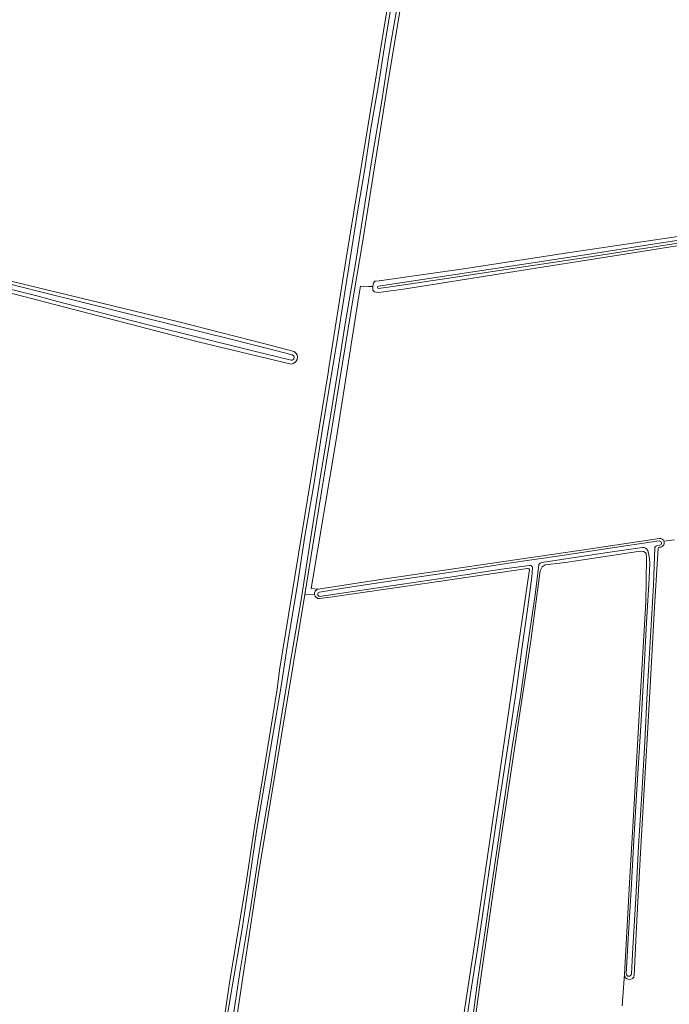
# Model space of a CAD drawing. Header units: metres. Extents: x 239845 to 242720, y 580286 to 584200.
# Tile 13 of 113: x 240713 to 241000, y 581162 to 581596. Entities that reach past the tile are written whole.
import ezdxf

# ---------------------------------------------------------------- set-up
doc = ezdxf.new("R2010")
doc.units = ezdxf.units.M
for name, color, linetype, lineweight in [('B-WE-GR-GRAS-GV', 60, 'Continuous', 13), ('B-WE-GR-GROENVOORZIENING-GV', 80, 'Continuous', 18), ('B-WE-OG-TERREIN_ERF-GV', 7, 'Continuous', 18), ('B-WE-OG-WATER_SLOOT-GV', 120, 'Continuous', 18)]:
    doc.layers.add(name, color=color, linetype=linetype, lineweight=lineweight)

msp = doc.modelspace()

# ---------------------------------------------------------------- linework, layer by layer
at = {"layer": 'B-WE-GR-GRAS-GV', "flags": 128}
for points in [[(241030.86, 581500.62), (240971.65, 581491.2), (240940.85, 581486.39), (240882.38, 581477.07), (240871.32, 581475.7), (240869.57, 581475.91), (240868.88, 581476.7), (240868.93, 581478.34), (240866.92, 581478.25), (240863.38, 581478.4), (240862.69, 581474.17), (240852.63, 581410.67), (240841.65, 581345.05), (240844.71, 581344.74), (240873.28, 581349.09), (240960.98, 581361.99), (240995.32, 581367.09, -0.320798), (240997.25, 581365.97), (241001.89, 581366.57, -0.317099)], [(240906.25, 581138.79), (240914.7, 581194.49), (240930.97, 581305.35), (240937.9, 581352.31), (240938.05, 581353.09, 0.41097), (240937.06, 581353.89), (240891.77, 581347.24), (240848.98, 581341.09), (240845.37, 581340.55, -0.370769), (240843.2, 581342.3), (240838.81, 581342.38), (240818.5, 581219.14), (240812.39, 581179.44), (240808.52, 581153.99)]]:
    msp.add_lwpolyline(points, format="xyb", dxfattribs=at)
at = {"layer": 'B-WE-GR-GROENVOORZIENING-GV', "flags": 128}
for points in [[(240879.31, 581626.12), (240867.82, 581555.98), (240856.98, 581489.74), (240849.51, 581442.45), (240849.16, 581440.21), (240840.16, 581385.31), (240827.72, 581309.01), (240826.62, 581300.65), (240823.92, 581283.37), (240820.48, 581262.85), (240816.69, 581239.65), (240812.82, 581214.23), (240805.94, 581172.92), (240801.31, 581142.15)], [(240879.31, 581626.12), (240867.82, 581555.98), (240856.98, 581489.74), (240849.51, 581442.45), (240849.16, 581440.21), (240840.16, 581385.31), (240827.72, 581309.01), (240826.62, 581300.65), (240823.92, 581283.37), (240820.48, 581262.85), (240816.69, 581239.65), (240812.82, 581214.23), (240805.94, 581172.92), (240801.31, 581142.15)], [(240803.58, 581150.2), (240807.05, 581171.02), (240811.17, 581194.8), (240814.6, 581217.64), (240817.76, 581238.77), (240821.63, 581262.16), (240824.79, 581280.28), (240828.07, 581300.18), (240831.71, 581323.13), (240835.6, 581346.75), (240838.91, 581368.14), (240842.81, 581390.81), (240846.3, 581413.69), (240849.87, 581435.14), (240853.27, 581455.28), (240856.06, 581472.95), (240859.34, 581493.49), (240862.23, 581512.07), (240865.27, 581530.26), (240868.04, 581547.96), (240871.32, 581567.32), (240874.76, 581588.92), (240878.06, 581609.19)], [(240803.58, 581150.2), (240807.05, 581171.02), (240811.17, 581194.8), (240814.6, 581217.64), (240817.76, 581238.77), (240821.63, 581262.16), (240824.79, 581280.28), (240828.07, 581300.18), (240831.71, 581323.13), (240835.6, 581346.75), (240838.91, 581368.14), (240842.81, 581390.81), (240846.3, 581413.69), (240849.87, 581435.14), (240853.27, 581455.28), (240856.06, 581472.95), (240859.34, 581493.49), (240862.23, 581512.07), (240865.27, 581530.26), (240868.04, 581547.96), (240871.32, 581567.32), (240874.76, 581588.92), (240878.06, 581609.19)], [(240880.23, 581605.44), (240875.99, 581580.46), (240872.81, 581560.19), (240868.62, 581535.21), (240864.94, 581511.81), (240861.15, 581488.4), (240856.72, 581461.75), (240853.39, 581441.02), (240849.9, 581419.28), (240845.9, 581395.56), (240841.48, 581367.65), (240837.22, 581340.09), (240832.55, 581312.96), (240828.18, 581285.97), (240823.86, 581258.74), (240819.01, 581230.7), (240814.9, 581203.79), (240810.13, 581175.56), (240805.6, 581145.59)], [(240880.23, 581605.44), (240875.99, 581580.46), (240872.81, 581560.19), (240868.62, 581535.21), (240864.94, 581511.81), (240861.15, 581488.4), (240856.72, 581461.75), (240853.39, 581441.02), (240849.9, 581419.28), (240845.9, 581395.56), (240841.48, 581367.65), (240837.22, 581340.09), (240832.55, 581312.96), (240828.18, 581285.97), (240823.86, 581258.74), (240819.01, 581230.7), (240814.9, 581203.79), (240810.13, 581175.56), (240805.6, 581145.59)], [(240808.52, 581153.99), (240812.39, 581179.44), (240818.5, 581219.14), (240838.81, 581342.38), (240845.09, 581380.49), (240854.18, 581436.33), (240860.69, 581475.95), (240864.11, 581496.72), (240875.31, 581567.16), (240881.42, 581603.14)], [(240808.52, 581153.99), (240812.39, 581179.44), (240818.5, 581219.14), (240838.81, 581342.38), (240845.09, 581380.49), (240854.18, 581436.33), (240860.69, 581475.95), (240864.11, 581496.72), (240875.31, 581567.16), (240881.42, 581603.14)], [(241008.42, 581501.1), (240955.72, 581493.32), (240908.83, 581486.02), (240871.63, 581480.78), (240870.15, 581480.61), (240869.73, 581480.57), (240869.15, 581479.88), (240868.93, 581478.34), (240868.93, 581478.34), (240868.93, 581478.34), (240868.88, 581476.7), (240869.57, 581475.91), (240871.32, 581475.7), (240882.38, 581477.07), (240940.85, 581486.39), (240971.65, 581491.2), (241030.86, 581500.62)]]:
    msp.add_lwpolyline(points, dxfattribs=at)
for points in [[(241008.31, 581498.15), (240981.72, 581494.02), (240957.17, 581490.27), (240931.57, 581486.33), (240902.36, 581482.01), (240876.61, 581478.13), (240871.42, 581477.37, -0.778921), (240871.34, 581478.49), (240890.84, 581481.37), (240913.97, 581484.93), (240939.49, 581488.73), (240964.38, 581492.62), (240990.49, 581496.67), (241012.61, 581500.04)], [(240912.42, 581143.42), (240916.52, 581173.29), (240923.79, 581223.43), (240933.06, 581286.2), (240938.52, 581321.89), (240942.71, 581352.89), (240943.5, 581354.59), (240944.96, 581355.52), (240953.89, 581356.45), (240986.82, 581361.43), (240988.28, 581361.33), (240989.5, 581360.65), (240989.6, 581358.4), (240989.26, 581338.97), (240986.48, 581291.72), (240984.23, 581250.03), (240982.09, 581215.18), (240980.18, 581179.93), (240979.83, 581174.89), (240979.83, 581174.8, 0.945874), (240984.23, 581174.34), (240985.39, 581198.58), (240987, 581228.44), (240988.61, 581256.33), (240990, 581281.01), (240991.44, 581307.05), (240993.14, 581336.94), (240994.72, 581362.73, -0.300232), (240995.32, 581363.23), (240995.86, 581363.29, 0.485494), (240997.25, 581365.97, 0.320798), (240995.32, 581367.09), (240960.98, 581361.99), (240873.28, 581349.09), (240844.71, 581344.74, 0.386399), (240843.2, 581342.3, 0.370769), (240845.37, 581340.55), (240848.98, 581341.09), (240891.77, 581347.24), (240937.06, 581353.89, -0.41097), (240938.05, 581353.09), (240937.9, 581352.31), (240930.97, 581305.35), (240914.7, 581194.49), (240906.25, 581138.79)], [(240909.25, 581147.92), (240911.99, 581166.32), (240914.83, 581184.82), (240917.88, 581204.68), (240920.85, 581224.7), (240923.57, 581243.84), (240926.54, 581262.86), (240929.42, 581281.92), (240932.06, 581299.64), (240934.57, 581318.2), (240936.93, 581334.77), (240939.06, 581350.24), (240939.32, 581354.16, 0.451483), (240938.05, 581355.22), (240925.64, 581353.53), (240905.75, 581350.5), (240882, 581347), (240857.16, 581343.29), (240845.32, 581341.54, -0.828494), (240845.32, 581343.4), (240857.62, 581345.46), (240881.24, 581348.94), (240904.51, 581352.32), (240927.82, 581356.09), (240952.28, 581359.63), (240966.77, 581361.78), (240971.52, 581362.54), (240995.24, 581366, -0.931547), (240995.4, 581364.11), (240994.04, 581363.81, 0.310517), (240993.31, 581363.18), (240992.65, 581346.44), (240991.37, 581323.8), (240989.89, 581299.18), (240988.85, 581277.34), (240987.57, 581254.24), (240986.09, 581231.28), (240984.93, 581208.39), (240983.59, 581186.42), (240982.91, 581174.92, -0.883788), (240980.65, 581174.96), (240981.58, 581190.4), (240982.82, 581212.01), (240984.01, 581233.97), (240985.25, 581254.01), (240986.3, 581272.72), (240987.53, 581291.61), (240988.55, 581310.26), (240989.61, 581330.04), (240990.8, 581349.41), (240991.04, 581356.42, 0.086841), (240990.12, 581361.81, 0.282624), (240987.88, 581363.13), (240972.39, 581360.92), (240948.27, 581357.3), (240943.34, 581356.48, 0.265673), (240942.17, 581355.48), (240940.43, 581342.27), (240937.1, 581319.44), (240933.85, 581296.3), (240930.54, 581276.17), (240927.39, 581255.2), (240923.87, 581231.31), (240920.99, 581211.55), (240918.24, 581193.1), (240915.14, 581172.46), (240912.47, 581152.4)]]:
    msp.add_lwpolyline(points, format="xyb", dxfattribs=at)
for points in [[(240675.17, 581488.95, 0.893307), (240674.05, 581483.88), (240699.43, 581477.9), (240791.74, 581453.84), (240832.88, 581444.07, 0.299409), (240835.45, 581446.08, 0.354552), (240834.15, 581449.58), (240821.88, 581452.8), (240782.66, 581462.77), (240744.41, 581472.05), (240692.68, 581484.55)], [(240675.17, 581488.95, 0.893307), (240674.05, 581483.88), (240699.43, 581477.9), (240791.74, 581453.84), (240832.88, 581444.07, 0.299409), (240835.45, 581446.08, 0.354552), (240834.15, 581449.58), (240821.88, 581452.8), (240782.66, 581462.77), (240744.41, 581472.05), (240692.68, 581484.55)], [(240674.52, 581485.69, -0.915423), (240675.17, 581487.63), (240692.94, 581483.3), (240714.82, 581477.81), (240721.69, 581476.08), (240741.83, 581471.03), (240761.68, 581466.09), (240782.38, 581460.96), (240805.63, 581455.18), (240825.35, 581450.13), (240833.35, 581448.1, -0.88123), (240832.87, 581445.79), (240815.28, 581450.03), (240792.21, 581455.75), (240770.35, 581461.23), (240750.15, 581466.4), (240729.69, 581471.65), (240721.28, 581474.04), (240697.64, 581479.83), (240679.17, 581484.53)], [(240674.52, 581485.69, -0.915423), (240675.17, 581487.63), (240692.94, 581483.3), (240714.82, 581477.81), (240721.69, 581476.08), (240741.83, 581471.03), (240761.68, 581466.09), (240782.38, 581460.96), (240805.63, 581455.18), (240825.35, 581450.13), (240833.35, 581448.1, -0.88123), (240832.87, 581445.79), (240815.28, 581450.03), (240792.21, 581455.75), (240770.35, 581461.23), (240750.15, 581466.4), (240729.69, 581471.65), (240721.28, 581474.04), (240697.64, 581479.83), (240679.17, 581484.53)]]:
    msp.add_lwpolyline(points, format="xyb", close=True, dxfattribs=at)
at = {"layer": 'B-WE-OG-TERREIN_ERF-GV', "flags": 128}
msp.add_lwpolyline([(240978.86, 581160.81), (240979.14, 581164.86), (240979.83, 581174.8), (240979.83, 581174.89), (240980.18, 581179.93), (240982.09, 581215.18), (240984.23, 581250.03), (240986.48, 581291.72), (240989.26, 581338.97), (240989.6, 581358.4), (240989.5, 581360.65), (240988.28, 581361.33), (240986.82, 581361.43), (240953.89, 581356.45), (240944.96, 581355.52), (240943.5, 581354.59), (240942.71, 581352.89), (240938.52, 581321.89), (240933.06, 581286.2), (240923.79, 581223.43), (240916.52, 581173.29), (240912.42, 581143.42)], dxfattribs=at)
at = {"layer": 'B-WE-OG-WATER_SLOOT-GV', "flags": 128}
for points in [[(240878.06, 581609.19), (240874.76, 581588.92), (240871.32, 581567.32), (240868.04, 581547.96), (240865.27, 581530.26), (240862.23, 581512.07), (240859.34, 581493.49), (240856.06, 581472.95), (240853.27, 581455.28), (240849.87, 581435.14), (240846.3, 581413.69), (240842.81, 581390.81), (240838.91, 581368.14), (240835.6, 581346.75), (240831.71, 581323.13), (240828.07, 581300.18), (240824.79, 581280.28), (240821.63, 581262.16), (240817.76, 581238.77), (240814.6, 581217.64), (240811.17, 581194.8), (240807.05, 581171.02), (240803.58, 581150.2)], [(240878.06, 581609.19), (240874.76, 581588.92), (240871.32, 581567.32), (240868.04, 581547.96), (240865.27, 581530.26), (240862.23, 581512.07), (240859.34, 581493.49), (240856.06, 581472.95), (240853.27, 581455.28), (240849.87, 581435.14), (240846.3, 581413.69), (240842.81, 581390.81), (240838.91, 581368.14), (240835.6, 581346.75), (240831.71, 581323.13), (240828.07, 581300.18), (240824.79, 581280.28), (240821.63, 581262.16), (240817.76, 581238.77), (240814.6, 581217.64), (240811.17, 581194.8), (240807.05, 581171.02), (240803.58, 581150.2)], [(240805.6, 581145.59), (240810.13, 581175.56), (240814.9, 581203.79), (240819.01, 581230.7), (240823.86, 581258.74), (240828.18, 581285.97), (240832.55, 581312.96), (240837.22, 581340.09), (240841.48, 581367.65), (240845.9, 581395.56), (240849.9, 581419.28), (240853.39, 581441.02), (240856.72, 581461.75), (240861.15, 581488.4), (240864.94, 581511.81), (240868.62, 581535.21), (240872.81, 581560.19), (240875.99, 581580.46), (240880.23, 581605.44)], [(240805.6, 581145.59), (240810.13, 581175.56), (240814.9, 581203.79), (240819.01, 581230.7), (240823.86, 581258.74), (240828.18, 581285.97), (240832.55, 581312.96), (240837.22, 581340.09), (240841.48, 581367.65), (240845.9, 581395.56), (240849.9, 581419.28), (240853.39, 581441.02), (240856.72, 581461.75), (240861.15, 581488.4), (240864.94, 581511.81), (240868.62, 581535.21), (240872.81, 581560.19), (240875.99, 581580.46), (240880.23, 581605.44)]]:
    msp.add_lwpolyline(points, dxfattribs=at)
for points in [[(241012.61, 581500.04), (240990.49, 581496.67), (240964.38, 581492.62), (240939.49, 581488.73), (240913.97, 581484.93), (240890.84, 581481.37), (240871.34, 581478.49, 0.778921), (240871.42, 581477.37), (240876.61, 581478.13), (240902.36, 581482.01), (240931.57, 581486.33), (240957.17, 581490.27), (240981.72, 581494.02), (241008.31, 581498.15)], [(240912.47, 581152.4), (240915.14, 581172.46), (240918.24, 581193.1), (240920.99, 581211.55), (240923.87, 581231.31), (240927.39, 581255.2), (240930.54, 581276.17), (240933.85, 581296.3), (240937.1, 581319.44), (240940.43, 581342.27), (240942.17, 581355.48, -0.265673), (240943.34, 581356.48), (240948.27, 581357.3), (240972.39, 581360.92), (240987.88, 581363.13, -0.282624), (240990.12, 581361.81, -0.086841), (240991.04, 581356.42), (240990.8, 581349.41), (240989.61, 581330.04), (240988.55, 581310.26), (240987.53, 581291.61), (240986.3, 581272.72), (240985.25, 581254.01), (240984.01, 581233.97), (240982.82, 581212.01), (240981.58, 581190.4), (240980.65, 581174.96, 0.883788), (240982.91, 581174.92), (240983.59, 581186.42), (240984.93, 581208.39), (240986.09, 581231.28), (240987.57, 581254.24), (240988.85, 581277.34), (240989.89, 581299.18), (240991.37, 581323.8), (240992.65, 581346.44), (240993.31, 581363.18, -0.310517), (240994.04, 581363.81), (240995.4, 581364.11, 0.931547), (240995.24, 581366), (240971.52, 581362.54), (240966.77, 581361.78), (240952.28, 581359.63), (240927.82, 581356.09), (240904.51, 581352.32), (240881.24, 581348.94), (240857.62, 581345.46), (240845.32, 581343.4, 0.828494), (240845.32, 581341.54), (240857.16, 581343.29), (240882, 581347), (240905.75, 581350.5), (240925.64, 581353.53), (240938.05, 581355.22, -0.451483), (240939.32, 581354.16), (240939.06, 581350.24), (240936.93, 581334.77), (240934.57, 581318.2), (240932.06, 581299.64), (240929.42, 581281.92), (240926.54, 581262.86), (240923.57, 581243.84), (240920.85, 581224.7), (240917.88, 581204.68), (240914.83, 581184.82), (240911.99, 581166.32), (240909.25, 581147.92)]]:
    msp.add_lwpolyline(points, format="xyb", dxfattribs=at)
msp.add_lwpolyline([(240674.52, 581485.69), (240679.17, 581484.53), (240697.64, 581479.83), (240721.28, 581474.04), (240729.69, 581471.65), (240750.15, 581466.4), (240770.35, 581461.23), (240792.21, 581455.75), (240815.28, 581450.03), (240832.87, 581445.79, 0.88123), (240833.35, 581448.1), (240825.35, 581450.13), (240805.63, 581455.18), (240782.38, 581460.96), (240761.68, 581466.09), (240741.83, 581471.03), (240721.69, 581476.08), (240714.82, 581477.81), (240692.94, 581483.3), (240675.17, 581487.63, 0.915423)], format="xyb", close=True, dxfattribs=at)
msp.add_lwpolyline([(240674.52, 581485.69), (240679.17, 581484.53), (240697.64, 581479.83), (240721.28, 581474.04), (240729.69, 581471.65), (240750.15, 581466.4), (240770.35, 581461.23), (240792.21, 581455.75), (240815.28, 581450.03), (240832.87, 581445.79, 0.88123), (240833.35, 581448.1), (240825.35, 581450.13), (240805.63, 581455.18), (240782.38, 581460.96), (240761.68, 581466.09), (240741.83, 581471.03), (240721.69, 581476.08), (240714.82, 581477.81), (240692.94, 581483.3), (240675.17, 581487.63, 0.915423)], format="xyb", close=True, dxfattribs=at)

doc.saveas('drawing.dxf')
